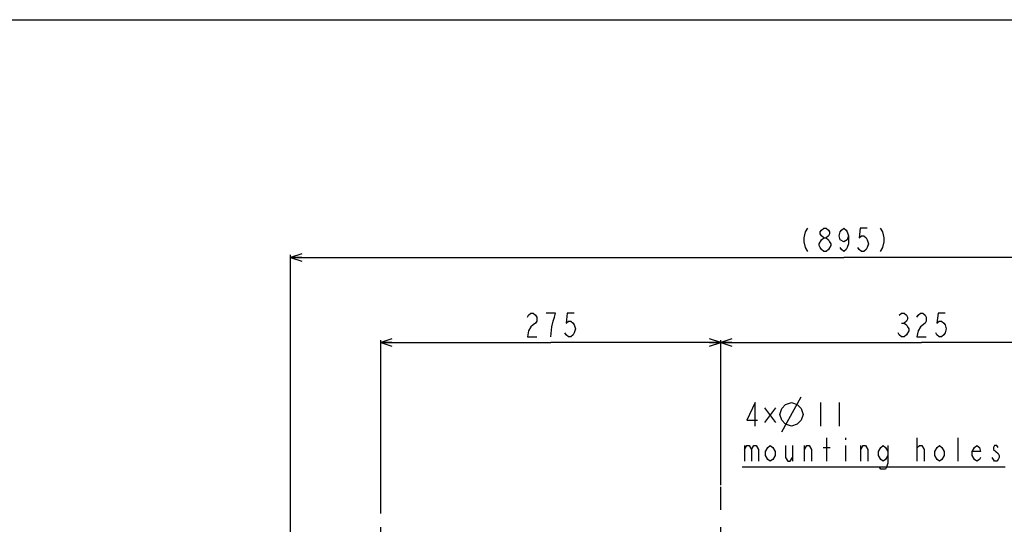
# Model space of a CAD drawing. Header units: millimetres. Extents: x 0 to 3360, y 0 to 2376.
# Tile 126 of 144: x 1211 to 2007, y 1967 to 2376. Entities that reach past the tile are written whole.
import ezdxf

# ---------------------------------------------------------------- set-up
doc = ezdxf.new("R2010")
doc.units = ezdxf.units.MM
doc.header["$LTSCALE"] = 184.8
doc.linetypes.add('CENTER', pattern=[0.6, 0.375, -0.075, 0.075, -0.075])
doc.layers.get('0').update_dxf_attribs({"linetype": 'CONTINUOUS'})
for name, color, linetype in [('AXIS', 7, 'CONTINUOUS'), ('DRA_ITEM', 7, 'CONTINUOUS'), ('DRIV_DIM', 7, 'CONTINUOUS')]:
    doc.layers.add(name, color=color, linetype=linetype)
doc.styles.get("Standard").update_dxf_attribs({"font": 'txt', "width": 0.8})
doc.dimstyles.new('DIMSTYLE_18', dxfattribs={"dimtxt": 19, "dimasz": 9, "dimexe": 2, "dimexo": 1.5, "dimgap": 4.75, "dimtad": 1, "dimdec": 3, "dimdsep": 46, "dimtxsty": 'STANDARD', "dimblk": 'OPEN', "dimblk1": 'OPEN', "dimblk2": 'OPEN', "dimcen": 0.09, "dimadec": 3, "dimazin": 2, "dimtp": 0.8, "dimtm": 0.8, "dimtfac": 1, "dimtdec": 3, "dimtofl": 0, "dimtmove": 0, "dimatfit": 3, "dimldrblk": 'OPEN', "dimfxl": 1, "dimtolj": 1, "dimarcsym": 0})
doc.dimstyles.new('DIMSTYLE_2', dxfattribs={"dimtxt": 19, "dimasz": 9, "dimexe": 2, "dimexo": 1.5, "dimgap": 4.75, "dimtad": 1, "dimdec": 3, "dimdsep": 46, "dimtxsty": 'STANDARD', "dimblk": 'OPEN', "dimblk1": 'OPEN', "dimblk2": 'OPEN', "dimcen": 0.09, "dimadec": 3, "dimazin": 2, "dimtp": 0.5, "dimtm": 0.5, "dimtfac": 1, "dimtdec": 3, "dimtofl": 0, "dimtmove": 0, "dimatfit": 3, "dimldrblk": 'OPEN', "dimfxl": 1, "dimtolj": 1, "dimarcsym": 0})

# ---------------------------------------------------------------- blocks, each defined once
blk = doc.blocks.new('_OPEN')
at = {"color": 0, "linetype": 'BYBLOCK'}
for p, q in [((0, 0), (-1, 0.333)), ((-1, -0.333), (0, 0)), ((-1, 0), (0, 0))]:
    blk.add_line(p, q, dxfattribs=at)
blk = doc.blocks.new('*D1')
at = {"layer": 'DRIV_DIM', "color": 2, "linetype": 'CONTINUOUS'}
for p, q in [((1777.99, 1999.16), (1777.99, 2116.55)), ((1777.99, 2114.55), (1940.49, 2114.55)), ((2102.99, 2114.55), (1940.49, 2114.55)), ((2102.99, 2009.03), (2102.99, 2116.55))]:
    blk.add_line(p, q, dxfattribs=at)
at = {"layer": 'DRIV_DIM', "color": 2, "linetype": 'CONTINUOUS', "xscale": 9, "yscale": 9, "zscale": 9, "rotation": 180}
blk.add_blockref('_OPEN', (1777.99, 2114.55), dxfattribs=at)
at = {"layer": 'DRIV_DIM', "color": 2, "linetype": 'CONTINUOUS', "xscale": 9, "yscale": 9, "zscale": 9}
blk.add_blockref('_OPEN', (2102.99, 2114.55), dxfattribs=at)
blk = doc.blocks.new('*D2')
at = {"layer": 'DRIV_DIM', "color": 2, "linetype": 'CONTINUOUS'}
for p, q in [((1502.99, 1976.19), (1502.99, 2116.55)), ((1502.99, 2114.55), (1640.49, 2114.55)), ((1777.99, 2114.55), (1640.49, 2114.55)), ((1777.99, 1999.16), (1777.99, 2116.55))]:
    blk.add_line(p, q, dxfattribs=at)
at = {"layer": 'DRIV_DIM', "color": 2, "linetype": 'CONTINUOUS', "xscale": 9, "yscale": 9, "zscale": 9, "rotation": 180}
blk.add_blockref('_OPEN', (1502.99, 2114.55), dxfattribs=at)
at = {"layer": 'DRIV_DIM', "color": 2, "linetype": 'CONTINUOUS', "xscale": 9, "yscale": 9, "zscale": 9}
blk.add_blockref('_OPEN', (1777.99, 2114.55), dxfattribs=at)
blk = doc.blocks.new('*D59')
at = {"layer": 'DRIV_DIM', "color": 2, "linetype": 'CONTINUOUS'}
for p, q in [((1429.99, 1869.65), (1429.99, 2185.54)), ((1429.99, 2183.54), (1877.49, 2183.54)), ((2324.99, 2183.54), (1877.49, 2183.54)), ((2324.99, 1918.65), (2324.99, 2185.54))]:
    blk.add_line(p, q, dxfattribs=at)
at = {"layer": 'DRIV_DIM', "color": 2, "linetype": 'CONTINUOUS', "xscale": 9, "yscale": 9, "zscale": 9, "rotation": 180}
blk.add_blockref('_OPEN', (1429.99, 2183.54), dxfattribs=at)
at = {"layer": 'DRIV_DIM', "color": 2, "linetype": 'CONTINUOUS', "xscale": 9, "yscale": 9, "zscale": 9}
blk.add_blockref('_OPEN', (2324.99, 2183.54), dxfattribs=at)

msp = doc.modelspace()

# ---------------------------------------------------------------- linework, layer by layer
at = {"color": 7, "linetype": 'CONTINUOUS'}
msp.add_line((0, 2376), (3360, 2376), dxfattribs=at)
at = {"layer": 'AXIS', "color": 7, "linetype": 'CENTER'}
for p, q in [((1777.99336, 1868.14829), (1777.99336, 1997.65844)), ((1502.99336, 1868.14829), (1502.99336, 1974.69243))]:
    msp.add_line(p, q, dxfattribs=at)
at = {"layer": 'DRA_ITEM', "color": 2, "linetype": 'CONTINUOUS'}
for p, q in [((1827.26763, 2042.1992), (1843.10089, 2070.69932)), ((1858.61751, 2065.9493), (1858.61751, 2046.94922)), ((1873.8177, 2065.9493), (1873.8177, 2046.94922)), ((1822.35929, 2061.79298), (1813.33421, 2049.91793)), ((1813.33421, 2061.79298), (1822.35929, 2049.91793)), ((1863.68438, 2018.44931), (1863.68438, 2037.44918)), ((1878.88436, 2037.44918), (1878.88436, 2035.86598)), ((1936.83431, 2018.44931), (1936.83431, 2037.44918)), ((1970.08424, 2018.44931), (1970.08424, 2037.44918)), ((1797.18431, 2031.11596), (1797.18431, 2018.44931)), ((1836.13418, 2031.11596), (1836.13418, 2018.44931)), ((1845.63422, 2018.44931), (1845.63422, 2031.11596)), ((1860.8342, 2029.53255), (1866.53435, 2029.53255)), ((1878.88436, 2031.11596), (1878.88436, 2018.44931)), ((1891.23437, 2018.44931), (1891.23437, 2031.11596)), ((1936.83431, 2029.53255), (1938.73436, 2031.11596)), ((2008.08427, 2013.69926), (1795.28427, 2013.69926))]:
    msp.add_line(p, q, dxfattribs=at)
for points in [[(1805.73422, 2046.94922), (1805.73422, 2065.9493), (1799.08436, 2051.69924), (1807.63427, 2051.69924)], [(1825.68422, 2056.44926), (1827.26763, 2061.19928), (1830.43424, 2064.36589), (1835.18426, 2065.9493), (1839.93428, 2064.36589), (1843.10089, 2061.19928), (1844.6843, 2056.44926), (1843.10089, 2051.69924), (1839.93428, 2048.53263), (1835.18426, 2046.94922), (1830.43424, 2048.53263), (1827.26763, 2051.69924), (1825.68422, 2056.44926)], [(1797.18431, 2027.94935), (1799.08436, 2031.11596), (1800.9842, 2031.11596), (1802.88425, 2027.94935), (1802.88425, 2018.44931)], [(1802.88425, 2027.94935), (1804.7843, 2031.11596), (1806.68435, 2031.11596), (1808.58419, 2027.94935), (1808.58419, 2018.44931)], [(1821.88433, 2023.19933), (1819.98428, 2020.03251), (1818.08423, 2018.44931), (1816.18418, 2020.03251), (1814.28434, 2023.19933), (1814.28434, 2026.36594), (1816.18418, 2029.53255), (1818.08423, 2031.11596), (1819.98428, 2029.53255), (1821.88433, 2026.36594), (1821.88433, 2023.19933)], [(1830.43424, 2031.11596), (1830.43424, 2021.61592), (1832.33429, 2018.44931), (1834.23434, 2018.44931), (1836.13418, 2021.61592)], [(1845.63422, 2027.94935), (1847.53427, 2031.11596), (1849.43432, 2031.11596), (1851.33437, 2027.94935), (1851.33437, 2018.44931)], [(1891.23437, 2027.94935), (1893.13421, 2031.11596), (1895.03426, 2031.11596), (1896.93431, 2027.94935), (1896.93431, 2018.44931)], [(1913.08421, 2023.19933), (1911.18437, 2020.03251), (1909.28432, 2018.44931), (1907.38427, 2020.03251), (1905.48422, 2023.19933), (1905.48422, 2026.36594), (1907.38427, 2029.53255), (1909.28432, 2031.11596), (1911.18437, 2029.53255), (1913.08421, 2026.36594)], [(1913.08421, 2031.11596), (1913.08421, 2016.8659), (1912.13429, 2013.69929), (1911.18437, 2012.11588), (1907.38427, 2012.11588), (1906.43435, 2013.69929)], [(1938.73436, 2031.11596), (1940.6342, 2031.11596), (1942.53425, 2027.94935), (1942.53425, 2018.44931)], [(1958.68436, 2023.19933), (1956.78431, 2020.03251), (1954.88426, 2018.44931), (1952.98421, 2020.03251), (1951.08437, 2023.19933), (1951.08437, 2026.36594), (1952.98421, 2029.53255), (1954.88426, 2031.11596), (1956.78431, 2029.53255), (1958.68436, 2026.36594), (1958.68436, 2023.19933)], [(1988.13419, 2021.61592), (1987.18427, 2020.03251), (1985.28422, 2018.44931), (1983.38438, 2020.03251), (1981.48433, 2023.19933), (1981.48433, 2026.36594), (1983.38438, 2029.53255), (1985.28422, 2031.11596), (1987.18427, 2029.53255), (1988.13419, 2026.36594), (1981.48433, 2026.36594)], [(2002.38425, 2029.53255), (2001.43433, 2031.11596), (1999.53428, 2031.11596), (1998.58436, 2029.53255), (1998.58436, 2027.94935), (2000.4842, 2026.36594), (2002.38425, 2024.78253), (2003.33437, 2023.19933), (2003.33437, 2021.61592), (2002.38425, 2020.03251), (2001.43433, 2018.44931), (1999.53428, 2018.44931), (1998.58436, 2020.03251), (1997.63423, 2021.61592)]]:
    msp.add_lwpolyline(points, dxfattribs=at)
at = {"layer": 'DRIV_DIM', "color": 2, "linetype": 'CONTINUOUS'}
msp.add_line((1924.34341, 2130.38484), (1926.24346, 2130.38484), dxfattribs=at)
for points in [[(1848.04327, 2207.28606), (1846.14343, 2204.11925), (1845.1933, 2199.36923), (1845.1933, 2196.20262), (1846.14343, 2191.4526), (1848.04327, 2188.28599)], [(1861.34341, 2199.36923), (1859.44336, 2200.95264), (1858.49344, 2202.53604), (1858.49344, 2204.11925), (1859.44336, 2205.70266), (1861.34341, 2207.28606), (1863.24346, 2207.28606), (1865.1433, 2205.70266), (1866.09343, 2204.11925), (1866.09343, 2202.53604), (1865.1433, 2200.95264), (1863.24346, 2199.36923)], [(1881.29341, 2200.95264), (1880.34328, 2197.78603), (1877.49331, 2196.20262), (1874.64334, 2197.78603), (1873.69342, 2200.95264), (1874.64334, 2204.11925), (1875.59326, 2205.70266), (1877.49331, 2207.28606), (1879.39336, 2205.70266), (1880.34328, 2204.11925), (1881.29341, 2200.95264), (1881.29341, 2194.61941), (1880.34328, 2191.4526), (1879.39336, 2189.86939), (1877.49331, 2188.28599), (1875.59326, 2189.86939), (1874.64334, 2191.4526)], [(1896.49339, 2207.28606), (1890.79345, 2207.28606), (1889.84332, 2199.36923), (1891.74337, 2200.95264), (1893.64342, 2200.95264), (1895.54326, 2199.36923), (1896.49339, 2197.78603), (1897.44331, 2194.61941), (1896.49339, 2191.4526), (1895.54326, 2189.86939), (1893.64342, 2188.28599), (1891.74337, 2188.28599), (1889.84332, 2189.86939), (1888.8934, 2191.4526)], [(1906.94335, 2207.28606), (1908.8434, 2204.11925), (1909.79332, 2199.36923), (1909.79332, 2196.20262), (1908.8434, 2191.4526), (1906.94335, 2188.28599)], [(1859.44336, 2197.78603), (1861.34341, 2199.36923), (1863.24346, 2199.36923), (1865.1433, 2197.78603), (1866.09343, 2196.20262), (1867.04335, 2194.61941), (1867.04335, 2193.03601)], [(1861.34341, 2188.28599), (1859.44336, 2189.86939), (1858.49344, 2191.4526), (1857.54331, 2193.03601), (1857.54331, 2194.61941), (1859.44336, 2197.78603)], [(1867.04335, 2193.03601), (1865.1433, 2189.86939), (1863.24346, 2188.28599), (1861.34341, 2188.28599)], [(1621.49336, 2135.13486), (1622.44339, 2136.71827), (1624.34333, 2138.30147), (1626.24338, 2138.30147), (1628.14333, 2136.71827), (1629.09335, 2135.13486), (1629.09335, 2131.96825), (1628.14333, 2130.38484), (1626.24338, 2128.80164), (1624.34333, 2127.21823), (1622.44339, 2124.05162), (1621.49336, 2119.3016), (1629.09335, 2119.3016)], [(1640.49334, 2119.3016), (1641.44336, 2127.21823), (1642.39339, 2131.96825), (1643.34331, 2135.13486), (1644.29333, 2138.30147), (1636.69334, 2138.30147)], [(1659.49332, 2138.30147), (1653.79337, 2138.30147), (1652.84335, 2130.38484), (1654.7434, 2131.96825), (1656.64334, 2131.96825), (1658.54339, 2130.38484), (1659.49332, 2128.80164), (1660.44334, 2125.63482), (1659.49332, 2122.46821), (1658.54339, 2120.8848), (1656.64334, 2119.3016), (1654.7434, 2119.3016), (1652.84335, 2120.8848), (1651.89333, 2122.46821)], [(1922.44336, 2136.71827), (1924.34341, 2138.30147), (1926.24346, 2138.30147), (1928.1433, 2136.71827), (1929.09343, 2135.13486), (1929.09343, 2133.55146), (1928.1433, 2131.96825), (1926.24346, 2130.38484), (1928.1433, 2128.80164), (1929.09343, 2127.21823), (1930.04335, 2125.63482), (1930.04335, 2124.05162)], [(1936.69342, 2135.13486), (1937.64334, 2136.71827), (1939.54339, 2138.30147), (1941.44344, 2138.30147), (1943.34328, 2136.71827), (1944.29341, 2135.13486), (1944.29341, 2131.96825), (1943.34328, 2130.38484)], [(1959.49339, 2138.30147), (1953.79345, 2138.30147), (1952.84332, 2130.38484), (1954.74337, 2131.96825), (1956.64342, 2131.96825), (1958.54326, 2130.38484), (1959.49339, 2128.80164), (1960.44331, 2125.63482), (1959.49339, 2122.46821), (1958.54326, 2120.8848), (1956.64342, 2119.3016), (1954.74337, 2119.3016), (1952.84332, 2120.8848), (1951.8934, 2122.46821)], [(1943.34328, 2130.38484), (1939.54339, 2127.21823), (1937.64334, 2124.05162), (1936.69342, 2119.3016), (1944.29341, 2119.3016)], [(1930.04335, 2124.05162), (1928.1433, 2120.8848), (1926.24346, 2119.3016), (1924.34341, 2119.3016), (1922.44336, 2120.8848), (1921.49344, 2122.46821)]]:
    msp.add_lwpolyline(points, dxfattribs=at)

# ---------------------------------------------------------------- dimensions: what is measured, and where the dimension line sits
dim = msp.add_linear_dim(base=(2324.99336, 2183.53598), p1=(1429.99336, 1868.14829), p2=(2324.99336, 1917.14829), text='(<>)', dimstyle='DIMSTYLE_18', dxfattribs=at)
dim.commit()
dim.dimension.update_dxf_attribs({"geometry": '*D59', "text_midpoint": (1839.49336, 2183.53598), "dimtype": 160})
for base, p1, p2, picture, middle in [((1502.99336, 2114.55156), (1777.99336, 1997.65844), (1502.99336, 1974.69243), '*D2', (1617.69336, 2114.55156)), ((1777.99336, 2114.55156), (2102.99336, 2007.52782), (1777.99336, 1997.65844), '*D1', (1917.69336, 2114.55156))]:
    dim = msp.add_linear_dim(base=base, p1=p1, p2=p2, angle=180, dimstyle='DIMSTYLE_2', dxfattribs=at)
    dim.commit()
    dim.dimension.update_dxf_attribs({"geometry": picture, "text_midpoint": middle, "dimtype": 160})

doc.saveas('drawing.dxf')
